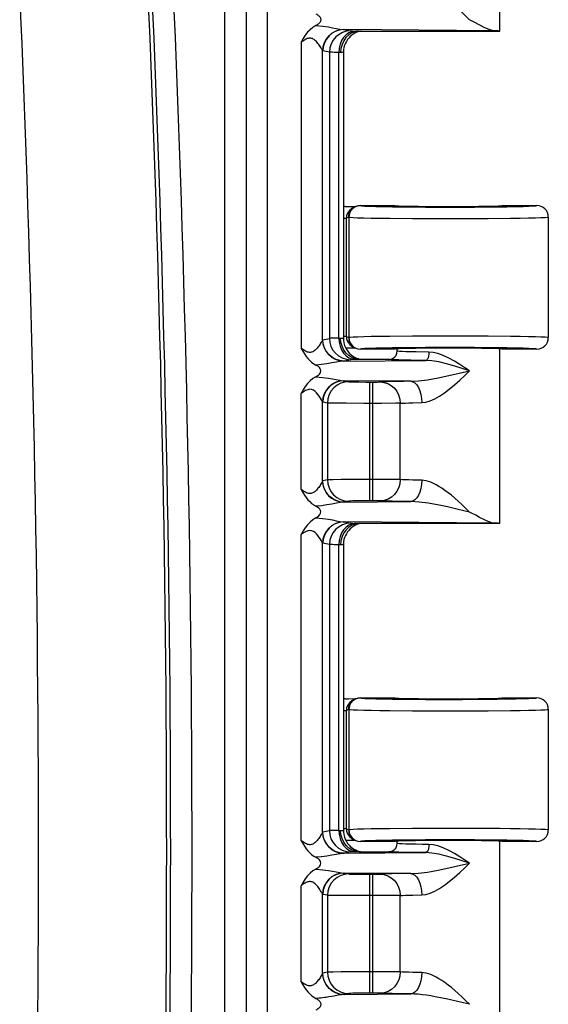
# Model space of a CAD drawing. Header units: inches. Extents: x 0 to 68, y 0 to 44.
# Tile 31 of 34: x 62.7 to 64.4, y 23.5 to 26.5. Entities that reach past the tile are written whole.
import ezdxf

# ---------------------------------------------------------------- set-up
doc = ezdxf.new("R2010")
doc.units = ezdxf.units.IN
doc.header["$LTSCALE"] = 3.74
doc.header["$MEASUREMENT"] = 0
doc.layers.get('0').update_dxf_attribs({"linetype": 'CONTINUOUS'})

msp = doc.modelspace()

# ---------------------------------------------------------------- linework, layer by layer
at = {"color": 7, "linetype": 'Continuous'}
for p, q in [((63.3665, 28.9034), (63.3665, 18.9445)), ((63.4325, 28.9044), (63.4325, 18.9435)), ((63.4975, 18.9435), (63.4975, 28.9044)), ((64.2046, 26.424), (64.2046, 26.9552)), ((64.1863, 26.4252), (63.7303, 26.4288)), ((63.7303, 26.4288), (63.7504, 26.4248)), ((63.7653, 26.4226), (63.7544, 26.4188)), ((63.7629, 26.4174), (63.758, 26.4145)), ((63.7749, 26.4239), (63.7653, 26.4226)), ((63.7765, 26.4239), (63.7666, 26.4242)), ((63.7765, 26.4239), (63.7749, 26.4239)), ((63.7765, 26.4239), (64.2047, 26.4239)), ((63.6, 26.3903), (63.6, 25.4575)), ((63.721, 26.3714), (63.72, 26.3589)), ((63.7242, 26.3836), (63.721, 26.3714)), ((63.7408, 26.3981), (63.7374, 26.3928)), ((63.6648, 25.4835), (63.6648, 26.3643)), ((63.6857, 26.3598), (63.6656, 26.3639)), ((63.6857, 26.3598), (63.6857, 25.488)), ((63.714, 25.4886), (63.7142, 26.3592)), ((63.7163, 26.3591), (63.7142, 26.3592)), ((63.7182, 26.359), (63.7163, 26.3591)), ((63.72, 26.3589), (63.7182, 26.359)), ((63.7285, 26.3601), (63.7285, 25.4878)), ((63.7794, 25.8927), (63.8846, 25.8927)), ((63.7794, 25.8927), (63.7798, 25.8925)), ((64.2121, 25.8927), (64.3171, 25.8927)), ((63.7439, 25.889), (63.7378, 25.8889)), ((63.7478, 25.879), (63.7434, 25.8737)), ((63.7641, 25.8892), (63.7439, 25.889)), ((63.751, 25.8774), (63.7476, 25.8713)), ((63.7526, 25.883), (63.7478, 25.879)), ((63.7638, 25.889), (63.7569, 25.8856)), ((63.7592, 25.8866), (63.7569, 25.8856)), ((63.878, 25.889), (63.909, 25.8887)), ((64.1961, 25.8888), (64.2263, 25.8892)), ((64.3494, 25.8711), (64.3462, 25.8771)), ((64.3518, 25.8623), (64.3518, 25.8625)), ((64.3521, 25.8577), (64.3518, 25.8623)), ((63.7285, 25.8542), (63.7375, 25.8542)), ((63.7445, 25.8577), (63.7375, 25.8542)), ((63.7375, 25.4937), (63.7375, 25.8542)), ((63.7445, 25.8577), (63.7448, 25.8575)), ((63.7448, 25.8575), (63.7448, 25.4904)), ((63.9389, 25.8533), (64.0151, 25.853)), ((64.0151, 25.853), (64.0936, 25.853)), ((64.0936, 25.853), (64.1691, 25.8534)), ((64.1691, 25.8534), (64.2367, 25.854)), ((64.2367, 25.854), (64.2661, 25.8544)), ((64.3521, 25.8577), (64.3521, 25.4902)), ((63.6656, 25.484), (63.6857, 25.488)), ((63.714, 25.4886), (63.7162, 25.4887)), ((63.7162, 25.4887), (63.7182, 25.4888)), ((63.7182, 25.4888), (63.72, 25.4889)), ((63.721, 25.4763), (63.72, 25.4889)), ((63.7243, 25.4639), (63.721, 25.4763)), ((63.7375, 25.4937), (63.7285, 25.4937)), ((63.7375, 25.4937), (63.7445, 25.4902)), ((63.7434, 25.4742), (63.7478, 25.4689)), ((63.7448, 25.4904), (63.7445, 25.4902)), ((63.9389, 25.4946), (63.87, 25.494)), ((64.0151, 25.4949), (63.9389, 25.4946)), ((64.0936, 25.4948), (64.0151, 25.4949)), ((64.1691, 25.4945), (64.0936, 25.4948)), ((64.3421, 25.4914), (64.3298, 25.492)), ((64.3518, 25.4856), (64.3521, 25.4902)), ((64.3518, 25.4854), (64.3518, 25.4856)), ((63.7349, 25.4597), (63.7384, 25.4532)), ((63.7378, 25.4589), (63.7555, 25.4588)), ((63.7384, 25.4532), (63.7426, 25.4474)), ((63.7426, 25.4474), (63.7472, 25.4422)), ((63.7472, 25.4422), (63.7521, 25.4377)), ((63.7478, 25.4689), (63.7526, 25.4649)), ((63.7526, 25.4649), (63.7569, 25.4623)), ((63.7555, 25.4588), (63.7641, 25.4587)), ((63.7569, 25.4623), (63.7638, 25.4589)), ((63.7727, 25.4561), (63.7798, 25.4554)), ((63.7798, 25.4554), (63.7794, 25.4552)), ((63.8846, 25.4552), (63.7794, 25.4552)), ((63.909, 25.4592), (63.878, 25.4588)), ((63.8921, 25.4489), (63.8921, 25.4552)), ((64.2262, 25.4587), (64.1961, 25.4591)), ((64.2046, 24.924), (64.2046, 25.4552)), ((64.3171, 25.4552), (64.2121, 25.4552)), ((63.7504, 25.423), (63.7303, 25.419)), ((63.7303, 25.419), (63.9793, 25.421)), ((63.7659, 25.4251), (63.7553, 25.4287)), ((63.7765, 25.4239), (63.7608, 25.4236)), ((63.7749, 25.424), (63.7659, 25.4251)), ((63.7765, 25.4239), (63.7749, 25.424)), ((63.8671, 25.4239), (63.7765, 25.4239)), ((63.9334, 25.3572), (63.7303, 25.3588)), ((63.7303, 25.3588), (63.7446, 25.356)), ((63.797, 25.355), (63.822, 25.355)), ((63.8093, 24.9929), (63.8093, 25.355)), ((63.8168, 25.355), (63.8168, 24.9929)), ((63.822, 25.355), (63.8311, 25.355)), ((63.6, 25.0275), (63.6001, 25.3204)), ((63.6648, 25.0535), (63.6648, 25.2943)), ((63.6798, 25.291), (63.6656, 25.2939)), ((63.6798, 25.291), (63.6798, 25.0569)), ((63.7901, 25.29), (63.7366, 25.2902)), ((63.8883, 25.2901), (63.8439, 25.29)), ((63.9014, 25.2903), (63.8883, 25.2901)), ((63.9014, 25.0576), (63.9014, 25.2903)), ((63.9393, 25.2917), (63.9672, 25.2922)), ((63.8439, 25.29), (63.7901, 25.29)), ((63.6798, 25.0569), (63.6656, 25.054)), ((63.7215, 25.0576), (63.6974, 25.0573)), ((63.7713, 25.0579), (63.7215, 25.0576)), ((63.8568, 25.0579), (63.7713, 25.0579)), ((63.8883, 25.0577), (63.8568, 25.0579)), ((63.9014, 25.0576), (63.8883, 25.0577)), ((63.7446, 24.9919), (63.7303, 24.989)), ((63.7303, 24.989), (63.9334, 24.9906)), ((63.797, 24.9929), (63.7749, 24.9927)), ((63.822, 24.9929), (63.797, 24.9929)), ((64.1184, 24.9556), (64.1118, 24.9589)), ((64.131, 24.9491), (64.1184, 24.9556)), ((64.1863, 24.9252), (63.7303, 24.9288)), ((63.7303, 24.9288), (63.7504, 24.9248)), ((63.7655, 24.9227), (63.7548, 24.919)), ((63.7629, 24.9174), (63.7581, 24.9145)), ((63.7765, 24.9239), (63.7608, 24.9243)), ((63.7749, 24.9239), (63.7655, 24.9227)), ((63.7765, 24.9239), (63.7749, 24.9239)), ((64.2046, 24.9239), (63.7765, 24.9239)), ((63.6, 23.9575), (63.6001, 24.8904)), ((63.721, 24.8715), (63.72, 24.8589)), ((63.7243, 24.8839), (63.721, 24.8715)), ((63.7408, 24.8981), (63.7374, 24.8929)), ((63.6648, 23.9835), (63.6648, 24.8643)), ((63.6857, 24.8598), (63.6656, 24.8639)), ((63.6857, 24.8598), (63.6857, 23.988)), ((63.714, 23.9886), (63.7142, 24.8592)), ((63.7163, 24.8591), (63.7142, 24.8592)), ((63.7285, 24.8601), (63.7285, 23.9878)), ((63.7794, 24.3927), (63.8846, 24.3927)), ((63.7794, 24.3927), (63.7798, 24.3925)), ((64.2121, 24.3927), (64.3171, 24.3927)), ((63.7439, 24.389), (63.7378, 24.3889)), ((63.7478, 24.379), (63.7434, 24.3737)), ((63.7641, 24.3892), (63.7439, 24.389)), ((63.751, 24.3774), (63.7476, 24.3713)), ((63.7526, 24.383), (63.7478, 24.379)), ((63.7638, 24.389), (63.7569, 24.3856)), ((63.7592, 24.3866), (63.7569, 24.3856)), ((63.878, 24.389), (63.909, 24.3887)), ((64.1961, 24.3888), (64.2263, 24.3892)), ((64.3494, 24.3711), (64.3462, 24.3771)), ((64.3518, 24.3623), (64.3518, 24.3625)), ((64.3521, 24.3577), (64.3518, 24.3623)), ((63.7285, 24.3542), (63.7375, 24.3542)), ((63.7445, 24.3577), (63.7375, 24.3542)), ((63.7375, 23.9937), (63.7375, 24.3542)), ((63.7445, 24.3577), (63.7448, 24.3575)), ((63.7448, 24.3575), (63.7448, 23.9904)), ((63.9389, 24.3533), (64.0151, 24.353)), ((64.0151, 24.353), (64.0936, 24.353)), ((64.0936, 24.353), (64.1691, 24.3534)), ((64.1691, 24.3534), (64.2367, 24.354)), ((64.2367, 24.354), (64.2661, 24.3544)), ((64.3521, 24.3577), (64.3521, 23.9902)), ((63.6656, 23.984), (63.6857, 23.988)), ((63.714, 23.9886), (63.7162, 23.9887)), ((63.7162, 23.9887), (63.7182, 23.9888)), ((63.7182, 23.9888), (63.72, 23.9889)), ((63.721, 23.9764), (63.72, 23.9889)), ((63.7243, 23.964), (63.721, 23.9764)), ((63.7375, 23.9937), (63.7285, 23.9937)), ((63.7375, 23.9937), (63.7445, 23.9902)), ((63.7434, 23.9742), (63.7478, 23.9689)), ((63.7448, 23.9904), (63.7445, 23.9902)), ((63.9389, 23.9946), (63.87, 23.994)), ((64.132, 23.9947), (64.0544, 23.9949)), ((64.3421, 23.9914), (64.3298, 23.992)), ((64.3518, 23.9856), (64.3521, 23.9902)), ((64.3518, 23.9854), (64.3518, 23.9856)), ((63.7373, 23.9551), (63.7412, 23.9492)), ((63.7378, 23.9589), (63.7497, 23.9589)), ((63.7412, 23.9492), (63.7456, 23.9439)), ((63.7456, 23.9439), (63.7503, 23.9392)), ((63.7478, 23.9689), (63.7526, 23.9649)), ((63.7497, 23.9589), (63.7641, 23.9587)), ((63.7526, 23.9649), (63.7569, 23.9623)), ((63.7569, 23.9623), (63.7638, 23.9589)), ((63.7727, 23.9561), (63.7798, 23.9554)), ((63.7798, 23.9554), (63.7794, 23.9552)), ((63.8846, 23.9552), (63.7794, 23.9552)), ((63.909, 23.9592), (63.878, 23.9588)), ((63.8921, 23.9489), (63.8921, 23.9552)), ((64.2262, 23.9587), (64.1961, 23.9591)), ((64.2046, 23.424), (64.2046, 23.9552)), ((64.3171, 23.9552), (64.2121, 23.9552)), ((63.7504, 23.923), (63.7303, 23.919)), ((63.7303, 23.919), (63.9793, 23.921)), ((63.7655, 23.9252), (63.7548, 23.9289)), ((63.7765, 23.9239), (63.7608, 23.9236)), ((63.7749, 23.924), (63.7655, 23.9252)), ((63.7765, 23.9239), (63.7749, 23.924)), ((63.7765, 23.9239), (63.8671, 23.9239)), ((63.9334, 23.8572), (63.7303, 23.8588)), ((63.7303, 23.8588), (63.7446, 23.856)), ((63.797, 23.855), (63.822, 23.855)), ((63.8093, 23.4929), (63.8093, 23.855)), ((63.8168, 23.855), (63.8168, 23.4929)), ((63.822, 23.855), (63.8311, 23.855)), ((63.6, 23.5275), (63.6001, 23.8204)), ((63.6648, 23.5535), (63.6648, 23.7943)), ((63.6798, 23.791), (63.6656, 23.7939)), ((63.6798, 23.791), (63.6798, 23.5569)), ((63.7901, 23.79), (63.7366, 23.7902)), ((63.8883, 23.7901), (63.8439, 23.79)), ((63.9014, 23.7903), (63.8883, 23.7901)), ((63.9014, 23.5576), (63.9014, 23.7903)), ((63.9393, 23.7917), (63.9672, 23.7922)), ((63.8439, 23.79), (63.7901, 23.79)), ((63.6798, 23.5569), (63.6656, 23.554)), ((63.7215, 23.5576), (63.6974, 23.5573)), ((63.7713, 23.5579), (63.7215, 23.5576)), ((63.8568, 23.5579), (63.7713, 23.5579)), ((63.8883, 23.5577), (63.8568, 23.5579)), ((63.9014, 23.5576), (63.8883, 23.5577)), ((63.7446, 23.4919), (63.7303, 23.489)), ((63.7303, 23.489), (63.9334, 23.4906)), ((63.797, 23.4929), (63.7749, 23.4927)), ((63.822, 23.4929), (63.797, 23.4929)), ((64.1118, 23.4589), (64.0757, 23.4676))]:
    msp.add_line(p, q, dxfattribs=at)
for points in [[(64.1118, 26.4589), (64.1003, 26.4706), (64.089, 26.4816), (64.078, 26.4917), (64.0674, 26.5012), (64.0571, 26.5098), (64.0472, 26.5177), (64.0375, 26.5249), (64.0282, 26.5313), (64.0192, 26.537), (64.0106, 26.5419), (64.0023, 26.5461), (63.9945, 26.5495), (63.987, 26.5521), (63.98, 26.554), (63.9734, 26.5552), (63.9672, 26.5556)], [(63.6448, 26.4768), (63.6474, 26.4753), (63.6498, 26.4737), (63.652, 26.472), (63.654, 26.4703), (63.6557, 26.4685), (63.6571, 26.4666), (63.6582, 26.4647), (63.659, 26.4627), (63.6595, 26.4608), (63.6596, 26.4589)], [(63.6448, 26.4411), (63.6355, 26.4354), (63.627, 26.4285), (63.6193, 26.4205), (63.6124, 26.4114), (63.6059, 26.4014), (63.6, 26.3903)], [(63.6447, 26.4411), (63.6655, 26.4389), (63.6827, 26.4367), (63.6955, 26.4346), (63.7063, 26.4324), (63.7172, 26.4304), (63.7273, 26.429)], [(63.6596, 26.4589), (63.6595, 26.4571), (63.659, 26.4552), (63.6582, 26.4532), (63.6571, 26.4513), (63.6557, 26.4494), (63.654, 26.4476), (63.652, 26.4458), (63.6498, 26.4442), (63.6474, 26.4426), (63.6448, 26.4411)], [(64.157, 26.4356), (64.1284, 26.4502), (64.1118, 26.4589)], [(64.1863, 26.4252), (64.1784, 26.4268), (64.1687, 26.4302), (64.157, 26.4356)], [(63.6648, 26.3643), (63.6643, 26.3654), (63.6635, 26.3669), (63.6624, 26.369), (63.661, 26.3715), (63.6593, 26.3744), (63.6574, 26.3775), (63.6554, 26.3807), (63.6532, 26.3838), (63.6509, 26.3868), (63.6486, 26.3896), (63.6463, 26.3922), (63.6439, 26.3946), (63.6415, 26.3967), (63.639, 26.3985), (63.6365, 26.4), (63.6339, 26.4012), (63.6313, 26.4021), (63.6287, 26.4026), (63.6261, 26.4028), (63.6234, 26.4025), (63.6207, 26.402), (63.618, 26.4012), (63.6153, 26.4), (63.6124, 26.3986), (63.6095, 26.3969), (63.6064, 26.3949), (63.6033, 26.3927), (63.6, 26.3903)], [(63.7273, 26.429), (63.7151, 26.4273), (63.7033, 26.4233), (63.6925, 26.4172), (63.6831, 26.4091), (63.6754, 26.3995), (63.6697, 26.3885), (63.666, 26.3766), (63.6648, 26.3643)], [(63.7303, 26.4288), (63.7177, 26.4276), (63.7056, 26.4239), (63.6944, 26.4179), (63.6846, 26.4098), (63.6765, 26.3999), (63.6705, 26.3887), (63.6668, 26.3765), (63.6656, 26.3639)], [(63.7504, 26.4248), (63.7379, 26.4236), (63.726, 26.42), (63.7151, 26.4142), (63.7054, 26.4065), (63.6972, 26.3967), (63.6909, 26.3854), (63.687, 26.373), (63.6857, 26.3598)], [(63.7646, 26.4242), (63.7548, 26.4228), (63.7453, 26.419), (63.7367, 26.413), (63.729, 26.4049), (63.7228, 26.3952), (63.7181, 26.384)], [(63.7544, 26.4188), (63.7447, 26.4126), (63.7362, 26.4045), (63.7293, 26.3947), (63.7242, 26.3836)], [(63.7273, 26.429), (63.7278, 26.429), (63.7283, 26.4289), (63.7288, 26.4289), (63.7293, 26.4289), (63.7298, 26.4289), (63.7303, 26.4288)], [(63.7488, 26.4073), (63.7446, 26.4029), (63.7408, 26.3981)], [(63.758, 26.4145), (63.7533, 26.4111), (63.7488, 26.4073)], [(63.7504, 26.4248), (63.7513, 26.4247), (63.7528, 26.4246), (63.7549, 26.4245), (63.7576, 26.4244), (63.7608, 26.4243), (63.7666, 26.4242)], [(63.7822, 26.4239), (63.7804, 26.4236), (63.7767, 26.4228), (63.7723, 26.4215), (63.7677, 26.4197), (63.7629, 26.4174)], [(64.2047, 26.4239), (64.2041, 26.4242), (64.2025, 26.4244), (64.1999, 26.4246), (64.1964, 26.4248), (64.1918, 26.425), (64.1863, 26.4252)], [(63.7181, 26.384), (63.7151, 26.3719), (63.714, 26.3592)], [(63.7374, 26.3928), (63.7344, 26.3872), (63.732, 26.3811), (63.7301, 26.3747), (63.7289, 26.3679), (63.7285, 26.3608), (63.7285, 26.36)], [(63.6656, 26.3639), (63.6655, 26.3639), (63.6653, 26.3639), (63.6652, 26.364), (63.665, 26.3641), (63.6649, 26.3642), (63.6648, 26.3643)], [(63.7142, 26.3592), (63.7001, 26.3594), (63.6947, 26.3595), (63.6904, 26.3596), (63.6874, 26.3597), (63.6857, 26.3598)], [(63.7285, 26.36), (63.7283, 26.3599), (63.7276, 26.3597), (63.7264, 26.3595), (63.7248, 26.3593), (63.7226, 26.3591), (63.72, 26.3589)], [(63.7638, 25.889), (63.766, 25.89), (63.7726, 25.892), (63.7794, 25.8927)], [(63.7798, 25.8925), (63.773, 25.8919), (63.7666, 25.8899)], [(63.7798, 25.8925), (63.7839, 25.8918), (63.7931, 25.8912)], [(63.7931, 25.8912), (63.8076, 25.8906), (63.8268, 25.89), (63.8505, 25.8895), (63.878, 25.889)], [(64.2263, 25.8892), (64.2528, 25.8896), (64.2754, 25.8902), (64.2933, 25.8908), (64.3065, 25.8914), (64.3144, 25.892), (64.3171, 25.8927)], [(64.3462, 25.8771), (64.3418, 25.8824), (64.3366, 25.8868), (64.3305, 25.89), (64.3239, 25.892), (64.3171, 25.8927)], [(63.7378, 25.8889), (63.7366, 25.889), (63.7354, 25.889), (63.7341, 25.8892), (63.7329, 25.8893), (63.7317, 25.8895), (63.7306, 25.8897)], [(63.7434, 25.8737), (63.7402, 25.8676), (63.7382, 25.8611), (63.7375, 25.8542)], [(63.7445, 25.8577), (63.7451, 25.8645), (63.7471, 25.8711), (63.7503, 25.8771), (63.7547, 25.8824), (63.76, 25.8868), (63.7638, 25.889)], [(63.7476, 25.8713), (63.7455, 25.8646), (63.7448, 25.8575)], [(63.7666, 25.8899), (63.7607, 25.8868), (63.7554, 25.8826), (63.751, 25.8774)], [(63.7569, 25.8856), (63.7531, 25.8834), (63.7526, 25.883)], [(63.909, 25.8887), (63.9427, 25.8884), (63.9784, 25.8881), (64.0156, 25.888), (64.0533, 25.888), (64.091, 25.888), (64.1279, 25.8882), (64.1631, 25.8884), (64.1961, 25.8888)], [(64.3518, 25.8625), (64.3514, 25.8645), (64.3494, 25.8711)], [(63.7448, 25.8575), (63.7487, 25.8569), (63.7577, 25.8563), (63.7716, 25.8557), (63.7901, 25.8552), (63.8129, 25.8547), (63.8397, 25.8543), (63.87, 25.8539), (63.9389, 25.8533)], [(64.2661, 25.8544), (64.2915, 25.8549), (64.3128, 25.8554), (64.3298, 25.8559)], [(64.3298, 25.8559), (64.3421, 25.8565), (64.3496, 25.8571), (64.3521, 25.8577)], [(63.6648, 25.4835), (63.6643, 25.4824), (63.6634, 25.4808), (63.6623, 25.4786), (63.6608, 25.476), (63.6591, 25.4731), (63.6573, 25.4701), (63.6552, 25.467), (63.6531, 25.464), (63.651, 25.4611), (63.6488, 25.4584), (63.6465, 25.4559), (63.6443, 25.4536), (63.6419, 25.4516), (63.6396, 25.4498), (63.6373, 25.4483), (63.6349, 25.447), (63.6324, 25.4461), (63.6299, 25.4455), (63.6274, 25.4452), (63.6247, 25.4452), (63.622, 25.4456), (63.6191, 25.4463), (63.6162, 25.4474), (63.6132, 25.4489), (63.61, 25.4506), (63.6068, 25.4527), (63.6035, 25.455), (63.6, 25.4575)], [(63.6656, 25.484), (63.6655, 25.484), (63.6654, 25.4839), (63.6652, 25.4839), (63.6651, 25.4838), (63.6649, 25.4837), (63.6648, 25.4835)], [(63.6648, 25.4835), (63.666, 25.4713), (63.6697, 25.4593), (63.6754, 25.4484), (63.6831, 25.4387), (63.6925, 25.4307), (63.7033, 25.4246), (63.7151, 25.4205), (63.7273, 25.4189)], [(63.7303, 25.419), (63.7178, 25.4203), (63.7059, 25.4239), (63.695, 25.4296), (63.6853, 25.4374), (63.6771, 25.4471), (63.6708, 25.4585), (63.6669, 25.4709), (63.6656, 25.484)], [(63.6946, 25.4884), (63.6904, 25.4882), (63.6874, 25.4881), (63.6857, 25.488)], [(63.6857, 25.488), (63.6869, 25.4755), (63.6905, 25.4635), (63.6962, 25.4525), (63.704, 25.4428), (63.7137, 25.4346), (63.725, 25.4283), (63.7374, 25.4244), (63.7504, 25.423)], [(63.714, 25.4886), (63.7065, 25.4886), (63.6946, 25.4884)], [(63.714, 25.4886), (63.7151, 25.476), (63.7181, 25.4639)], [(63.72, 25.4889), (63.7226, 25.4888), (63.7248, 25.4886), (63.7264, 25.4884), (63.7276, 25.4882), (63.7283, 25.488), (63.7285, 25.4878)], [(63.7285, 25.4878), (63.7287, 25.4823), (63.7299, 25.4743)], [(63.7299, 25.4743), (63.732, 25.4667), (63.7349, 25.4597)], [(63.7375, 25.4937), (63.7382, 25.4868), (63.7402, 25.4803), (63.7434, 25.4742)], [(63.7445, 25.4902), (63.7451, 25.4834), (63.7471, 25.4768), (63.7503, 25.4707), (63.7547, 25.4654), (63.76, 25.4611), (63.7638, 25.4589)], [(63.87, 25.494), (63.8397, 25.4936), (63.8129, 25.4932), (63.7901, 25.4927), (63.7716, 25.4921), (63.7577, 25.4916), (63.7487, 25.491), (63.7448, 25.4904)], [(63.7448, 25.4904), (63.7454, 25.4836), (63.7474, 25.4772), (63.7505, 25.4713)], [(63.7505, 25.4713), (63.7546, 25.466), (63.7599, 25.4616), (63.766, 25.4582), (63.7727, 25.4561)], [(64.2661, 25.4935), (64.2367, 25.4939), (64.1691, 25.4945)], [(64.3298, 25.492), (64.3128, 25.4925), (64.2915, 25.493), (64.2661, 25.4935)], [(64.3171, 25.4552), (64.3239, 25.4559), (64.3305, 25.4579), (64.3365, 25.4611), (64.3418, 25.4654), (64.3462, 25.4707), (64.3494, 25.4768), (64.3514, 25.4834), (64.3518, 25.4854)], [(64.3521, 25.4902), (64.3496, 25.4908), (64.3421, 25.4914)], [(63.6, 25.4575), (63.6048, 25.4487), (63.6097, 25.4405), (63.6147, 25.4331), (63.62, 25.4265), (63.6257, 25.4206), (63.6317, 25.4153), (63.638, 25.4107), (63.6448, 25.4068)], [(63.7181, 25.4639), (63.7228, 25.4527), (63.729, 25.4429), (63.7367, 25.4349), (63.7453, 25.4288), (63.7548, 25.425), (63.7646, 25.4237)], [(63.7553, 25.4287), (63.7455, 25.4346), (63.7368, 25.4427), (63.7296, 25.4525), (63.7243, 25.4639)], [(63.7353, 25.4588), (63.7366, 25.4589), (63.7378, 25.4589)], [(63.7638, 25.4589), (63.766, 25.4579), (63.7726, 25.4559), (63.7794, 25.4552)], [(63.878, 25.4588), (63.8505, 25.4584), (63.8268, 25.4579), (63.8076, 25.4573), (63.7931, 25.4567), (63.7839, 25.456), (63.7798, 25.4554)], [(63.8885, 25.436), (63.8889, 25.4368), (63.8913, 25.4428), (63.8921, 25.4489)], [(63.9071, 25.4476), (63.8988, 25.448), (63.8938, 25.4485), (63.8921, 25.4489)], [(63.9888, 25.446), (63.9494, 25.4465), (63.9327, 25.4468), (63.9185, 25.4472), (63.9071, 25.4476)], [(64.1961, 25.4591), (64.1631, 25.4594), (64.1278, 25.4597), (64.091, 25.4598), (64.0533, 25.4599), (64.0156, 25.4599), (63.9784, 25.4597), (63.9426, 25.4595), (63.909, 25.4592)], [(63.9888, 25.446), (63.9885, 25.4398), (63.9875, 25.4338), (63.986, 25.4286), (63.9841, 25.4246), (63.9818, 25.422), (63.9793, 25.421)], [(64.1118, 25.3889), (64.0983, 25.3986), (64.0833, 25.4083), (64.0668, 25.4183), (64.0497, 25.4277), (64.0324, 25.4355), (64.016, 25.4415), (64.0016, 25.4449), (63.9888, 25.446)], [(64.3171, 25.4552), (64.3144, 25.4559), (64.3065, 25.4565), (64.2933, 25.4571), (64.2754, 25.4577), (64.2528, 25.4582), (64.2262, 25.4587)], [(63.7273, 25.4189), (63.7189, 25.4177), (63.7078, 25.4157), (63.6935, 25.4131), (63.6774, 25.4103), (63.6613, 25.4082), (63.6448, 25.4068)], [(63.7303, 25.419), (63.7298, 25.419), (63.7293, 25.419), (63.7288, 25.419), (63.7283, 25.4189), (63.7278, 25.4189), (63.7273, 25.4189)], [(63.7608, 25.4236), (63.7576, 25.4235), (63.7549, 25.4234), (63.7528, 25.4233), (63.7513, 25.4232), (63.7504, 25.423)], [(63.7521, 25.4377), (63.7573, 25.4339), (63.7626, 25.4307), (63.7679, 25.4281), (63.773, 25.4262), (63.7775, 25.4249), (63.7812, 25.4241), (63.7822, 25.4239)], [(63.8671, 25.4239), (63.8738, 25.4248), (63.8799, 25.4275), (63.885, 25.4315), (63.8885, 25.436)], [(63.8748, 25.423), (63.8691, 25.4235), (63.8671, 25.4239)], [(63.9793, 25.421), (63.9332, 25.4215), (63.9139, 25.4218), (63.8975, 25.4222), (63.8844, 25.4226), (63.8748, 25.423)], [(64.1118, 25.3889), (64.0902, 25.3962), (64.0675, 25.4037), (64.0427, 25.4108), (64.0184, 25.4164), (63.9975, 25.4198), (63.9793, 25.421)], [(63.6447, 25.3711), (63.6487, 25.3734), (63.6522, 25.376), (63.6552, 25.3788), (63.6575, 25.3819), (63.659, 25.3854), (63.6596, 25.389), (63.659, 25.3926), (63.6575, 25.396), (63.6551, 25.3991), (63.6521, 25.4019), (63.6487, 25.4045), (63.6448, 25.4068)], [(63.9334, 25.3572), (63.9573, 25.3585), (63.9847, 25.362), (64.0165, 25.3676), (64.0495, 25.3744), (64.0809, 25.3817), (64.1118, 25.3889)], [(63.9672, 25.2922), (63.9792, 25.2937), (63.9922, 25.2975), (64.0065, 25.3038), (64.0213, 25.3121), (64.0358, 25.3217), (64.0507, 25.3329), (64.0669, 25.3463), (64.0829, 25.3606), (64.0978, 25.3747), (64.1118, 25.3889)], [(63.6447, 25.3711), (63.6353, 25.3653), (63.6267, 25.3583), (63.6191, 25.3503), (63.6122, 25.3412), (63.6058, 25.3312), (63.6001, 25.3204)], [(63.6448, 25.3711), (63.6656, 25.3689), (63.6828, 25.3667), (63.6956, 25.3646), (63.7063, 25.3624), (63.7171, 25.3604), (63.7273, 25.359)], [(63.7273, 25.359), (63.7151, 25.3573), (63.7033, 25.3533), (63.6925, 25.3472), (63.6831, 25.3391), (63.6754, 25.3295), (63.6697, 25.3185), (63.666, 25.3066), (63.6648, 25.2943)], [(63.7303, 25.3588), (63.7177, 25.3576), (63.7056, 25.3539), (63.6944, 25.3479), (63.6846, 25.3398), (63.6765, 25.3299), (63.6705, 25.3187), (63.6668, 25.3065), (63.6656, 25.2939)], [(63.7446, 25.356), (63.7321, 25.3548), (63.7201, 25.3512), (63.7092, 25.3454), (63.6995, 25.3376), (63.6913, 25.3279), (63.6851, 25.3166), (63.6812, 25.3041), (63.6798, 25.291)], [(63.7273, 25.359), (63.7278, 25.359), (63.7283, 25.3589), (63.7288, 25.3589), (63.7293, 25.3589), (63.7298, 25.3589), (63.7303, 25.3588)], [(63.7446, 25.356), (63.7469, 25.3558), (63.7511, 25.3556), (63.7574, 25.3554), (63.7654, 25.3553), (63.7749, 25.3551), (63.797, 25.355)], [(63.8311, 25.355), (63.835, 25.3551), (63.838, 25.3552), (63.8403, 25.3553)], [(63.8772, 25.3564), (63.8625, 25.356), (63.8502, 25.3557), (63.8403, 25.3553)], [(63.8403, 25.3553), (63.8519, 25.354), (63.8633, 25.3503), (63.8736, 25.3445), (63.8827, 25.3368), (63.8905, 25.3271), (63.8964, 25.3157), (63.9001, 25.3032), (63.9014, 25.2903)], [(63.9334, 25.3572), (63.9128, 25.357), (63.8772, 25.3564)], [(63.9334, 25.3572), (63.9399, 25.3558), (63.9463, 25.352), (63.952, 25.3459), (63.9571, 25.3379), (63.9613, 25.3281), (63.9645, 25.317), (63.9665, 25.3047), (63.9672, 25.2922)], [(63.6648, 25.2943), (63.6635, 25.2972), (63.6613, 25.301), (63.6584, 25.306), (63.6548, 25.3115), (63.6508, 25.317), (63.6465, 25.322), (63.6419, 25.3263), (63.6371, 25.3297), (63.6316, 25.332), (63.6258, 25.3328), (63.6197, 25.3316), (63.6133, 25.329), (63.6068, 25.3253), (63.6, 25.3204)], [(63.6656, 25.2939), (63.6655, 25.2939), (63.6653, 25.2939), (63.6652, 25.294), (63.665, 25.2941), (63.6649, 25.2942), (63.6648, 25.2943)], [(63.7366, 25.2902), (63.7083, 25.2904), (63.6973, 25.2905), (63.6888, 25.2907), (63.6829, 25.2908), (63.6798, 25.291)], [(63.9014, 25.2903), (63.9083, 25.2907), (63.917, 25.291), (63.9274, 25.2914), (63.9393, 25.2917)], [(63.6648, 25.0535), (63.6643, 25.0524), (63.6634, 25.0508), (63.6623, 25.0486), (63.6608, 25.046), (63.6591, 25.0431), (63.6573, 25.0401), (63.6552, 25.037), (63.6531, 25.034), (63.651, 25.0311), (63.6488, 25.0284), (63.6465, 25.0259), (63.6443, 25.0236), (63.6419, 25.0216), (63.6396, 25.0198), (63.6373, 25.0183), (63.6349, 25.017), (63.6324, 25.0161), (63.6299, 25.0155), (63.6274, 25.0152), (63.6247, 25.0152), (63.622, 25.0156), (63.6191, 25.0163), (63.6162, 25.0174), (63.6132, 25.0189), (63.61, 25.0206), (63.6068, 25.0227), (63.6035, 25.025), (63.6, 25.0275)], [(63.6656, 25.054), (63.6655, 25.054), (63.6654, 25.0539), (63.6652, 25.0539), (63.6651, 25.0538), (63.6649, 25.0537), (63.6648, 25.0535)], [(63.6648, 25.0535), (63.666, 25.0413), (63.6697, 25.0293), (63.6754, 25.0184), (63.6831, 25.0087), (63.6925, 25.0007), (63.7033, 24.9946), (63.7151, 24.9905), (63.7273, 24.9889)], [(63.7303, 24.989), (63.7178, 24.9903), (63.7059, 24.9939), (63.695, 24.9996), (63.6853, 25.0074), (63.6771, 25.0171), (63.6708, 25.0285), (63.6669, 25.0409), (63.6656, 25.054)], [(63.6974, 25.0573), (63.6888, 25.0572), (63.6829, 25.057), (63.6798, 25.0569)], [(63.6798, 25.0569), (63.6811, 25.0443), (63.6847, 25.0323), (63.6904, 25.0214), (63.6982, 25.0116), (63.7079, 25.0034), (63.7191, 24.9971), (63.7315, 24.9932), (63.7446, 24.9919)], [(63.9014, 25.0576), (63.9002, 25.0451), (63.8968, 25.0331), (63.8913, 25.0222), (63.884, 25.0125), (63.8749, 25.0042), (63.8642, 24.998), (63.8526, 24.994), (63.8403, 24.9926)], [(63.9672, 25.0556), (63.9393, 25.0562), (63.9274, 25.0565), (63.9171, 25.0568), (63.9083, 25.0572), (63.9014, 25.0576)], [(63.9672, 25.0556), (63.9665, 25.0431), (63.9645, 25.0309), (63.9613, 25.0198), (63.9571, 25.01), (63.952, 25.0019), (63.9463, 24.9959), (63.9399, 24.992), (63.9334, 24.9906)], [(64.1118, 24.9589), (64.1003, 24.9706), (64.089, 24.9816), (64.078, 24.9917), (64.0674, 25.0012), (64.0571, 25.0098), (64.0472, 25.0177), (64.0375, 25.0249), (64.0282, 25.0313), (64.0192, 25.037), (64.0106, 25.0419), (64.0023, 25.0461), (63.9945, 25.0495), (63.987, 25.0521), (63.98, 25.054), (63.9734, 25.0552), (63.9672, 25.0556)], [(63.6, 25.0275), (63.6048, 25.0187), (63.6097, 25.0105), (63.6147, 25.0031), (63.62, 24.9965), (63.6257, 24.9906), (63.6317, 24.9853), (63.638, 24.9807), (63.6448, 24.9768)], [(63.7749, 24.9927), (63.7654, 24.9926), (63.7574, 24.9925), (63.7511, 24.9923), (63.7469, 24.9921), (63.7446, 24.9919)], [(63.8403, 24.9926), (63.838, 24.9927), (63.835, 24.9928), (63.8311, 24.9928), (63.822, 24.9929)], [(63.9334, 24.9906), (63.894, 24.9912), (63.8771, 24.9915), (63.8624, 24.9918), (63.8502, 24.9922), (63.8403, 24.9926)], [(64.1118, 24.9589), (64.0776, 24.967), (64.0452, 24.9744), (64.0148, 24.9806), (63.9861, 24.9856), (63.9589, 24.9893), (63.9334, 24.9906)], [(63.6447, 24.9411), (63.6496, 24.9439), (63.6536, 24.9472), (63.6569, 24.951), (63.659, 24.9551), (63.6595, 24.9594), (63.6586, 24.9637), (63.6564, 24.9675), (63.6532, 24.971), (63.6494, 24.9741), (63.6448, 24.9768)], [(63.7273, 24.9889), (63.7189, 24.9877), (63.7078, 24.9857), (63.6935, 24.9831), (63.6774, 24.9803), (63.6613, 24.9782), (63.6448, 24.9768)], [(63.7303, 24.989), (63.7298, 24.989), (63.7293, 24.989), (63.7288, 24.989), (63.7283, 24.9889), (63.7278, 24.9889), (63.7273, 24.9889)], [(63.6447, 24.9411), (63.6353, 24.9353), (63.6267, 24.9283), (63.6191, 24.9203), (63.6122, 24.9112), (63.6058, 24.9012), (63.6001, 24.8904)], [(63.6448, 24.9411), (63.6656, 24.9389), (63.6828, 24.9367), (63.6956, 24.9346), (63.7063, 24.9324), (63.7171, 24.9304), (63.7273, 24.929)], [(64.1863, 24.9252), (64.1799, 24.9263), (64.1724, 24.9287), (64.1637, 24.9324), (64.154, 24.9371), (64.1431, 24.9426), (64.131, 24.9491)], [(63.6648, 24.8643), (63.6635, 24.8672), (63.6613, 24.871), (63.6584, 24.876), (63.6548, 24.8815), (63.6508, 24.887), (63.6465, 24.892), (63.6419, 24.8963), (63.6371, 24.8997), (63.6316, 24.902), (63.6258, 24.9028), (63.6197, 24.9016), (63.6133, 24.899), (63.6068, 24.8953), (63.6, 24.8904)], [(63.7273, 24.929), (63.7151, 24.9273), (63.7033, 24.9233), (63.6925, 24.9172), (63.6831, 24.9091), (63.6754, 24.8995), (63.6697, 24.8885), (63.666, 24.8766), (63.6648, 24.8643)], [(63.7303, 24.9288), (63.7177, 24.9276), (63.7056, 24.9239), (63.6944, 24.9179), (63.6846, 24.9098), (63.6765, 24.8999), (63.6705, 24.8887), (63.6668, 24.8765), (63.6656, 24.8639)], [(63.7504, 24.9248), (63.7379, 24.9236), (63.726, 24.92), (63.7151, 24.9142), (63.7054, 24.9065), (63.6972, 24.8967), (63.6909, 24.8854), (63.687, 24.873), (63.6857, 24.8598)], [(63.7646, 24.9242), (63.7548, 24.9228), (63.7453, 24.919), (63.7367, 24.913), (63.729, 24.9049), (63.7228, 24.8952), (63.7181, 24.884)], [(63.7548, 24.919), (63.745, 24.913), (63.7365, 24.9049), (63.7295, 24.8951), (63.7243, 24.8839)], [(63.7273, 24.929), (63.7278, 24.929), (63.7283, 24.9289), (63.7288, 24.9289), (63.7293, 24.9289), (63.7298, 24.9289), (63.7303, 24.9288)], [(63.7488, 24.9073), (63.7446, 24.9029), (63.7408, 24.8981)], [(63.7581, 24.9145), (63.7533, 24.9112), (63.7488, 24.9073)], [(63.7504, 24.9248), (63.7513, 24.9247), (63.7528, 24.9246), (63.7549, 24.9245), (63.7576, 24.9244), (63.7608, 24.9243)], [(63.7822, 24.9239), (63.7804, 24.9236), (63.7767, 24.9228), (63.7724, 24.9215), (63.7677, 24.9197), (63.7629, 24.9174)], [(64.2047, 24.9239), (64.2041, 24.9242), (64.2025, 24.9244), (64.1999, 24.9246), (64.1964, 24.9248), (64.1918, 24.925), (64.1863, 24.9252)], [(63.7181, 24.884), (63.7151, 24.8719), (63.714, 24.8592)], [(63.7374, 24.8929), (63.7344, 24.8872), (63.732, 24.8811), (63.7301, 24.8747), (63.7289, 24.8679), (63.7285, 24.8608), (63.7285, 24.86)], [(63.6656, 24.8639), (63.6655, 24.8639), (63.6653, 24.8639), (63.6652, 24.864), (63.665, 24.8641), (63.6649, 24.8642), (63.6648, 24.8643)], [(63.7142, 24.8592), (63.7001, 24.8594), (63.6947, 24.8595), (63.6904, 24.8596), (63.6874, 24.8597), (63.6857, 24.8598)], [(63.72, 24.8589), (63.7191, 24.859), (63.7182, 24.859), (63.7163, 24.8591)], [(63.7285, 24.86), (63.7283, 24.8599), (63.7276, 24.8597), (63.7264, 24.8595), (63.7248, 24.8593), (63.7226, 24.8591), (63.72, 24.8589)], [(63.7638, 24.389), (63.766, 24.39), (63.7726, 24.392), (63.7794, 24.3927)], [(63.7798, 24.3925), (63.773, 24.3919), (63.7666, 24.3899)], [(63.7798, 24.3925), (63.7839, 24.3918), (63.7931, 24.3912)], [(63.7931, 24.3912), (63.8076, 24.3906), (63.8268, 24.39), (63.8505, 24.3895), (63.878, 24.389)], [(64.2263, 24.3892), (64.2528, 24.3896), (64.2754, 24.3902), (64.2933, 24.3908), (64.3065, 24.3914), (64.3144, 24.392), (64.3171, 24.3927)], [(64.3462, 24.3771), (64.3418, 24.3824), (64.3366, 24.3868), (64.3305, 24.39), (64.3239, 24.392), (64.3171, 24.3927)], [(63.7378, 24.3889), (63.7366, 24.389), (63.7354, 24.389), (63.7341, 24.3892), (63.7329, 24.3893), (63.7317, 24.3895), (63.7306, 24.3897)], [(63.7434, 24.3737), (63.7402, 24.3676), (63.7382, 24.3611), (63.7375, 24.3542)], [(63.7445, 24.3577), (63.7451, 24.3645), (63.7471, 24.3711), (63.7503, 24.3771), (63.7547, 24.3824), (63.76, 24.3868), (63.7638, 24.389)], [(63.7476, 24.3713), (63.7455, 24.3646), (63.7448, 24.3575)], [(63.7666, 24.3899), (63.7607, 24.3868), (63.7554, 24.3826), (63.751, 24.3774)], [(63.7569, 24.3856), (63.7531, 24.3834), (63.7526, 24.383)], [(63.909, 24.3887), (63.9427, 24.3884), (63.9784, 24.3881), (64.0156, 24.388), (64.0533, 24.388), (64.091, 24.388), (64.1279, 24.3882), (64.1631, 24.3884), (64.1961, 24.3888)], [(64.3518, 24.3625), (64.3514, 24.3645), (64.3494, 24.3711)], [(63.7448, 24.3575), (63.7487, 24.3569), (63.7577, 24.3563), (63.7716, 24.3557), (63.7901, 24.3552), (63.8129, 24.3547), (63.8397, 24.3543), (63.87, 24.3539), (63.9389, 24.3533)], [(64.2661, 24.3544), (64.2915, 24.3549), (64.3128, 24.3554), (64.3298, 24.3559)], [(64.3298, 24.3559), (64.3421, 24.3565), (64.3496, 24.3571), (64.3521, 24.3577)], [(63.6648, 23.9835), (63.6643, 23.9824), (63.6634, 23.9808), (63.6623, 23.9786), (63.6608, 23.976), (63.6591, 23.9731), (63.6573, 23.9701), (63.6552, 23.967), (63.6531, 23.964), (63.651, 23.9611), (63.6488, 23.9584), (63.6465, 23.9559), (63.6443, 23.9536), (63.6419, 23.9516), (63.6396, 23.9498), (63.6373, 23.9483), (63.6349, 23.947), (63.6324, 23.9461), (63.6299, 23.9455), (63.6274, 23.9452), (63.6247, 23.9452), (63.622, 23.9456), (63.6191, 23.9463), (63.6162, 23.9474), (63.6132, 23.9489), (63.61, 23.9506), (63.6068, 23.9527), (63.6035, 23.955), (63.6, 23.9575)], [(63.6656, 23.984), (63.6655, 23.984), (63.6654, 23.9839), (63.6652, 23.9839), (63.6651, 23.9838), (63.6649, 23.9837), (63.6648, 23.9835)], [(63.6648, 23.9835), (63.666, 23.9713), (63.6697, 23.9593), (63.6754, 23.9484), (63.6831, 23.9387), (63.6925, 23.9307), (63.7033, 23.9246), (63.7151, 23.9205), (63.7273, 23.9189)], [(63.7303, 23.919), (63.7178, 23.9203), (63.7059, 23.9239), (63.695, 23.9296), (63.6853, 23.9374), (63.6771, 23.9471), (63.6708, 23.9585), (63.6669, 23.9709), (63.6656, 23.984)], [(63.6946, 23.9884), (63.6904, 23.9882), (63.6874, 23.9881), (63.6857, 23.988)], [(63.6857, 23.988), (63.6869, 23.9755), (63.6905, 23.9635), (63.6962, 23.9525), (63.704, 23.9428), (63.7137, 23.9346), (63.725, 23.9283), (63.7374, 23.9244), (63.7504, 23.923)], [(63.714, 23.9886), (63.7065, 23.9886), (63.6946, 23.9884)], [(63.714, 23.9886), (63.7151, 23.976), (63.7181, 23.9639)], [(63.72, 23.9889), (63.7226, 23.9888), (63.7248, 23.9886), (63.7264, 23.9884), (63.7276, 23.9882), (63.7283, 23.988), (63.7285, 23.9878)], [(63.7285, 23.9878), (63.7286, 23.9841), (63.7295, 23.9762)], [(63.7295, 23.9762), (63.7314, 23.9686), (63.734, 23.9616), (63.7373, 23.9551)], [(63.7375, 23.9937), (63.7382, 23.9868), (63.7402, 23.9803), (63.7434, 23.9742)], [(63.7445, 23.9902), (63.7451, 23.9834), (63.7471, 23.9768), (63.7503, 23.9707), (63.7547, 23.9654), (63.76, 23.9611), (63.7638, 23.9589)], [(63.87, 23.994), (63.8397, 23.9936), (63.8129, 23.9932), (63.7901, 23.9927), (63.7716, 23.9921), (63.7577, 23.9916), (63.7487, 23.991), (63.7448, 23.9904)], [(63.7448, 23.9904), (63.7454, 23.9836), (63.7474, 23.9772), (63.7505, 23.9713)], [(63.7505, 23.9713), (63.7546, 23.966), (63.7599, 23.9616), (63.766, 23.9582), (63.7727, 23.9561)], [(64.0544, 23.9949), (64.0151, 23.9949), (63.9389, 23.9946)], [(64.2661, 23.9935), (64.2367, 23.9939), (64.2042, 23.9942), (64.132, 23.9947)], [(64.3298, 23.992), (64.3128, 23.9925), (64.2915, 23.993), (64.2661, 23.9935)], [(64.3171, 23.9552), (64.3239, 23.9559), (64.3305, 23.9579), (64.3365, 23.9611), (64.3418, 23.9654), (64.3462, 23.9707), (64.3494, 23.9768), (64.3514, 23.9834), (64.3518, 23.9854)], [(64.3521, 23.9902), (64.3496, 23.9908), (64.3421, 23.9914)], [(63.6, 23.9575), (63.6048, 23.9487), (63.6097, 23.9405), (63.6147, 23.9331), (63.62, 23.9265), (63.6257, 23.9206), (63.6317, 23.9153), (63.638, 23.9107), (63.6448, 23.9068)], [(63.7181, 23.9639), (63.7228, 23.9527), (63.729, 23.9429), (63.7367, 23.9349), (63.7453, 23.9288), (63.7548, 23.925), (63.7646, 23.9237)], [(63.7548, 23.9289), (63.745, 23.9349), (63.7365, 23.943), (63.7295, 23.9528), (63.7243, 23.964)], [(63.7354, 23.9588), (63.7366, 23.9589), (63.7378, 23.9589)], [(63.7638, 23.9589), (63.766, 23.9579), (63.7726, 23.9559), (63.7794, 23.9552)], [(63.878, 23.9588), (63.8505, 23.9584), (63.8268, 23.9579), (63.8076, 23.9573), (63.7931, 23.9567), (63.7839, 23.956), (63.7798, 23.9554)], [(63.8885, 23.9361), (63.8889, 23.9368), (63.8913, 23.9428), (63.8921, 23.9489)], [(63.9071, 23.9476), (63.8988, 23.948), (63.8938, 23.9485), (63.8921, 23.9489)], [(63.9888, 23.946), (63.9682, 23.9462), (63.9494, 23.9465), (63.9327, 23.9468), (63.9185, 23.9472), (63.9071, 23.9476)], [(64.1961, 23.9591), (64.1631, 23.9594), (64.1278, 23.9597), (64.091, 23.9598), (64.0533, 23.9599), (64.0156, 23.9599), (63.9784, 23.9597), (63.9426, 23.9595), (63.909, 23.9592)], [(63.9888, 23.946), (63.9885, 23.9398), (63.9875, 23.9338), (63.986, 23.9286), (63.9841, 23.9246), (63.9818, 23.922), (63.9793, 23.921)], [(64.1118, 23.8889), (64.0983, 23.8986), (64.0833, 23.9083), (64.0668, 23.9183), (64.0497, 23.9277), (64.0324, 23.9355), (64.016, 23.9415), (64.0016, 23.9449), (63.9888, 23.946)], [(64.3171, 23.9552), (64.3144, 23.9559), (64.3065, 23.9565), (64.2933, 23.9571), (64.2754, 23.9577), (64.2528, 23.9582), (64.2262, 23.9587)], [(63.7273, 23.9189), (63.7189, 23.9177), (63.7078, 23.9157), (63.6935, 23.9131), (63.6774, 23.9103), (63.6613, 23.9082), (63.6448, 23.9068)], [(63.7303, 23.919), (63.7298, 23.919), (63.7293, 23.919), (63.7288, 23.919), (63.7283, 23.9189), (63.7278, 23.9189), (63.7273, 23.9189)], [(63.7503, 23.9392), (63.7553, 23.9352), (63.7605, 23.9318), (63.7657, 23.9291), (63.7707, 23.927), (63.7754, 23.9255), (63.7793, 23.9245), (63.7821, 23.9239)], [(63.7608, 23.9236), (63.7576, 23.9235), (63.7549, 23.9234), (63.7528, 23.9233), (63.7513, 23.9232), (63.7504, 23.923)], [(63.8671, 23.9239), (63.8737, 23.9248), (63.8799, 23.9275), (63.885, 23.9315), (63.8885, 23.9361)], [(63.8748, 23.923), (63.8691, 23.9235), (63.8671, 23.9239)], [(63.9793, 23.921), (63.9332, 23.9215), (63.9139, 23.9218), (63.8975, 23.9222), (63.8844, 23.9226), (63.8748, 23.923)], [(64.1118, 23.8889), (64.0902, 23.8962), (64.0675, 23.9037), (64.0427, 23.9108), (64.0184, 23.9164), (63.9975, 23.9198), (63.9793, 23.921)], [(63.6447, 23.8711), (63.6487, 23.8734), (63.6522, 23.876), (63.6552, 23.8788), (63.6575, 23.8819), (63.659, 23.8854), (63.6596, 23.889), (63.659, 23.8926), (63.6575, 23.896), (63.6551, 23.8991), (63.6521, 23.9019), (63.6487, 23.9045), (63.6448, 23.9068)], [(63.9334, 23.8572), (63.9573, 23.8585), (63.9847, 23.862), (64.0165, 23.8676), (64.0495, 23.8744), (64.0809, 23.8817), (64.1118, 23.8889)], [(63.9672, 23.7922), (63.9792, 23.7937), (63.9922, 23.7975), (64.0065, 23.8038), (64.0213, 23.8121), (64.0358, 23.8217), (64.0507, 23.8329), (64.0669, 23.8463), (64.0829, 23.8606), (64.0978, 23.8747), (64.1118, 23.8889)], [(63.6447, 23.8711), (63.6353, 23.8653), (63.6267, 23.8583), (63.6191, 23.8503), (63.6122, 23.8412), (63.6058, 23.8312), (63.6001, 23.8204)], [(63.6448, 23.8711), (63.6656, 23.8689), (63.6828, 23.8667), (63.6956, 23.8646), (63.7063, 23.8624), (63.7171, 23.8604), (63.7273, 23.859)], [(63.7273, 23.859), (63.7151, 23.8573), (63.7033, 23.8533), (63.6925, 23.8472), (63.6831, 23.8391), (63.6754, 23.8295), (63.6697, 23.8185), (63.666, 23.8066), (63.6648, 23.7943)], [(63.7303, 23.8588), (63.7177, 23.8576), (63.7056, 23.8539), (63.6944, 23.8479), (63.6846, 23.8398), (63.6765, 23.8299), (63.6705, 23.8187), (63.6668, 23.8065), (63.6656, 23.7939)], [(63.7446, 23.856), (63.7321, 23.8548), (63.7201, 23.8512), (63.7092, 23.8454), (63.6995, 23.8376), (63.6913, 23.8279), (63.6851, 23.8166), (63.6812, 23.8041), (63.6798, 23.791)], [(63.7273, 23.859), (63.7278, 23.859), (63.7283, 23.8589), (63.7288, 23.8589), (63.7293, 23.8589), (63.7298, 23.8589), (63.7303, 23.8588)], [(63.7446, 23.856), (63.7469, 23.8558), (63.7511, 23.8556), (63.7574, 23.8554), (63.7654, 23.8553), (63.7749, 23.8551), (63.797, 23.855)], [(63.8311, 23.855), (63.835, 23.8551), (63.838, 23.8552), (63.8403, 23.8553)], [(63.8772, 23.8564), (63.8625, 23.856), (63.8502, 23.8557), (63.8403, 23.8553)], [(63.8403, 23.8553), (63.8519, 23.854), (63.8633, 23.8503), (63.8736, 23.8445), (63.8827, 23.8368), (63.8905, 23.8271), (63.8964, 23.8157), (63.9001, 23.8032), (63.9014, 23.7903)], [(63.9334, 23.8572), (63.9128, 23.857), (63.8772, 23.8564)], [(63.9334, 23.8572), (63.9399, 23.8558), (63.9463, 23.852), (63.952, 23.8459), (63.9571, 23.8379), (63.9613, 23.8281), (63.9645, 23.817), (63.9665, 23.8047), (63.9672, 23.7922)], [(63.6648, 23.7943), (63.6643, 23.7955), (63.6634, 23.7971), (63.6622, 23.7994), (63.6607, 23.802), (63.659, 23.8051), (63.657, 23.8083), (63.6548, 23.8115), (63.6526, 23.8146), (63.6503, 23.8176), (63.648, 23.8204), (63.6455, 23.823), (63.6431, 23.8253), (63.6406, 23.8274), (63.638, 23.8291), (63.6355, 23.8306), (63.6329, 23.8316), (63.6303, 23.8323), (63.6277, 23.8327), (63.6252, 23.8327), (63.6226, 23.8324), (63.6201, 23.8319), (63.6175, 23.831), (63.6149, 23.8298), (63.6121, 23.8284), (63.6093, 23.8267), (63.6063, 23.8248), (63.6032, 23.8227), (63.6, 23.8204)], [(63.6656, 23.7939), (63.6655, 23.7939), (63.6653, 23.7939), (63.6652, 23.794), (63.665, 23.7941), (63.6649, 23.7942), (63.6648, 23.7943)], [(63.7366, 23.7902), (63.7083, 23.7904), (63.6973, 23.7905), (63.6888, 23.7907), (63.6829, 23.7908), (63.6798, 23.791)], [(63.9014, 23.7903), (63.9083, 23.7907), (63.917, 23.791), (63.9274, 23.7914), (63.9393, 23.7917)], [(63.6648, 23.5535), (63.6643, 23.5524), (63.6634, 23.5508), (63.6623, 23.5486), (63.6608, 23.546), (63.6591, 23.5431), (63.6573, 23.5401), (63.6552, 23.537), (63.6531, 23.534), (63.651, 23.5311), (63.6488, 23.5284), (63.6465, 23.5259), (63.6443, 23.5236), (63.6419, 23.5216), (63.6396, 23.5198), (63.6373, 23.5183), (63.6349, 23.517), (63.6324, 23.5161), (63.6299, 23.5155), (63.6274, 23.5152), (63.6247, 23.5152), (63.622, 23.5156), (63.6191, 23.5163), (63.6162, 23.5174), (63.6132, 23.5189), (63.61, 23.5206), (63.6068, 23.5227), (63.6035, 23.525), (63.6, 23.5275)], [(63.6656, 23.554), (63.6655, 23.554), (63.6654, 23.5539), (63.6652, 23.5539), (63.6651, 23.5538), (63.6649, 23.5537), (63.6648, 23.5535)], [(63.6648, 23.5535), (63.666, 23.5413), (63.6697, 23.5293), (63.6754, 23.5184), (63.6831, 23.5087), (63.6925, 23.5007), (63.7033, 23.4946), (63.7151, 23.4905), (63.7273, 23.4889)], [(63.7303, 23.489), (63.7178, 23.4903), (63.7059, 23.4939), (63.695, 23.4996), (63.6853, 23.5074), (63.6771, 23.5171), (63.6708, 23.5285), (63.6669, 23.5409), (63.6656, 23.554)], [(63.6974, 23.5573), (63.6888, 23.5572), (63.6829, 23.557), (63.6798, 23.5569)], [(63.6798, 23.5569), (63.6811, 23.5443), (63.6847, 23.5323), (63.6904, 23.5214), (63.6982, 23.5116), (63.7079, 23.5034), (63.7191, 23.4971), (63.7315, 23.4932), (63.7446, 23.4919)], [(63.9014, 23.5576), (63.9002, 23.5451), (63.8968, 23.5331), (63.8913, 23.5222), (63.884, 23.5125), (63.8749, 23.5042), (63.8642, 23.498), (63.8526, 23.494), (63.8403, 23.4926)], [(63.9672, 23.5556), (63.9393, 23.5562), (63.9274, 23.5565), (63.9171, 23.5568), (63.9083, 23.5572), (63.9014, 23.5576)], [(63.9672, 23.5556), (63.9665, 23.5431), (63.9645, 23.5309), (63.9613, 23.5198), (63.9571, 23.51), (63.952, 23.5019), (63.9463, 23.4959), (63.9399, 23.492), (63.9334, 23.4906)], [(64.1118, 23.4589), (64.1003, 23.4706), (64.089, 23.4816), (64.078, 23.4917), (64.0674, 23.5012), (64.0571, 23.5098), (64.0472, 23.5177), (64.0375, 23.5249), (64.0282, 23.5313), (64.0192, 23.537), (64.0106, 23.5419), (64.0023, 23.5461), (63.9945, 23.5495), (63.987, 23.5521), (63.98, 23.554), (63.9734, 23.5552), (63.9672, 23.5556)], [(63.6, 23.5275), (63.6048, 23.5187), (63.6097, 23.5105), (63.6147, 23.5031), (63.62, 23.4965), (63.6257, 23.4906), (63.6317, 23.4853), (63.638, 23.4807), (63.6448, 23.4768)], [(63.7749, 23.4927), (63.7654, 23.4926), (63.7574, 23.4925), (63.7511, 23.4923), (63.7469, 23.4921), (63.7446, 23.4919)], [(63.8403, 23.4926), (63.838, 23.4927), (63.835, 23.4928), (63.8311, 23.4928), (63.822, 23.4929)], [(63.9334, 23.4906), (63.894, 23.4912), (63.8771, 23.4915), (63.8624, 23.4918), (63.8502, 23.4922), (63.8403, 23.4926)], [(64.0079, 23.4819), (63.9944, 23.4843), (63.9813, 23.4864), (63.9686, 23.4881), (63.9564, 23.4894), (63.9447, 23.4903), (63.9334, 23.4906)], [(63.6754, 23.48), (63.6703, 23.4793), (63.6651, 23.4786), (63.66, 23.478), (63.6549, 23.4775), (63.6498, 23.4771), (63.6448, 23.4768)], [(63.6448, 23.4768), (63.6474, 23.4753), (63.6497, 23.4738), (63.6518, 23.4722), (63.6537, 23.4706), (63.6553, 23.4689), (63.6567, 23.4672), (63.6579, 23.4653), (63.6587, 23.4634), (63.6593, 23.4615), (63.6596, 23.4595), (63.6595, 23.4574), (63.6591, 23.4554), (63.6583, 23.4534), (63.6572, 23.4514), (63.6558, 23.4495), (63.6541, 23.4477), (63.6521, 23.4459), (63.6499, 23.4442), (63.6474, 23.4426), (63.6448, 23.4411)], [(63.6993, 23.4841), (63.6919, 23.4828), (63.684, 23.4814), (63.6754, 23.48)], [(63.7273, 23.4889), (63.7229, 23.4883), (63.7179, 23.4875), (63.7122, 23.4865), (63.6993, 23.4841)], [(63.7303, 23.489), (63.7298, 23.489), (63.7293, 23.489), (63.7288, 23.489), (63.7283, 23.4889), (63.7278, 23.4889), (63.7273, 23.4889)], [(64.0757, 23.4676), (64.0583, 23.4715), (64.0412, 23.4753), (64.0244, 23.4788), (64.0079, 23.4819)]]:
    msp.add_lwpolyline(points, dxfattribs=at)
for radius, start, end in [(60.5182, 357.49742, 2.50258), (60.5304, 357.49742, 2.50258), (60.5954, 357.497421, 2.502579), (60.1282, 357.49742, 2.50258)]:
    msp.add_arc((2.6721, 23.9239), radius, start, end, dxfattribs=at)
for centre, start_param, end_param in [((64.0483, 25.8927), 3.141593, 6.283185), ((64.0483, 25.4552), 0, 3.141593), ((64.0483, 24.3927), 3.141593, 6.283185), ((64.0483, 23.9552), 0, 3.141593)]:
    msp.add_ellipse(centre, major_axis=(0.1638, 0), ratio=0.017455, start_param=start_param, end_param=end_param, dxfattribs=at)

doc.saveas('drawing.dxf')
